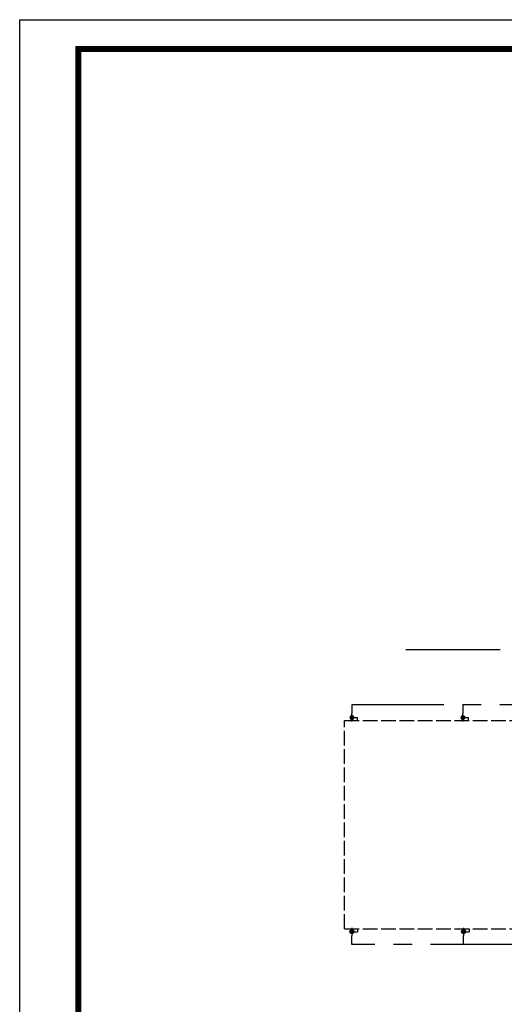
# Model space of a CAD drawing. Extents: x -118729 to -53705, y 33529 to 45095.
# Tile 61 of 83: x -57970 to -57144, y 34821 to 36499. Entities that reach past the tile are written whole.
import ezdxf

# ---------------------------------------------------------------- set-up
doc = ezdxf.new("R2010")
doc.units = 0
doc.header["$LTSCALE"] = 10
doc.header["$MEASUREMENT"] = 0
doc.linetypes.add('CENTER2', pattern=[28.575, 19.05, -3.175, 3.175, -3.175])
doc.linetypes.add('GEN3A', pattern=[3.125, 2.5, -0.625])
doc.layers.get('0').update_dxf_attribs({"color": 9, "linetype": 'CONTINUOUS'})
for name, color, linetype in [('LEITUNG90', 20, 'GEN3A'), ('PRZEWOD STERUJACY 2(3)x1.5mm2', 6, 'GEN3A'), ('REGNER', 7, 'CONTINUOUS')]:
    doc.layers.add(name, color=color, linetype=linetype)

# ---------------------------------------------------------------- blocks, each defined once
blk = doc.blocks.new('A$C052A5F75')
at = {"layer": 'REGNER'}
blk.add_line((0, 2.3), (9, 2.3), dxfattribs=at)
blk.add_circle((4.5, 2.3), 2.25, dxfattribs=at)
blk = doc.blocks.new('A$C302D39B5')
blk.add_blockref('A$C052A5F75', (0, 0))

msp = doc.modelspace()

# ---------------------------------------------------------------- linework, layer by layer
for p, q in [((-57403.6, 35309.43), (-57393.86, 35309.43)), ((-57393.86, 35304.43), (-57393.86, 35309.43)), ((-57214.35, 35309.43), (-57204.61, 35309.43)), ((-57204.61, 35304.43), (-57204.61, 35309.43)), ((-57403.6, 34944.43), (-57393.86, 34944.43)), ((-57393.86, 34949.43), (-57393.86, 34944.43)), ((-57213.17, 34944.43), (-57203.43, 34944.43)), ((-57203.43, 34949.43), (-57203.43, 34944.43))]:
    msp.add_line(p, q)
for points in [[(-57970.17, 36498.92), (-53770.17, 36498.92), (-53770.17, 33528.92), (-57970.17, 33528.92)], [(-57403.6, 35306.73), (-57406.3, 35309.43), (-57403.6, 35312.13), (-57400.9, 35309.43)], [(-57214.35, 35306.73), (-57217.05, 35309.43), (-57214.35, 35312.13), (-57211.65, 35309.43)], [(-57403.6, 34947.13), (-57406.3, 34944.43), (-57403.6, 34941.73), (-57400.9, 34944.43)], [(-57213.17, 34947.13), (-57215.87, 34944.43), (-57213.17, 34941.73), (-57210.47, 34944.43)]]:
    msp.add_lwpolyline(points, close=True)
at = {"const_width": 10}
msp.add_lwpolyline([(-57870.17, 33578.92), (-57870.17, 36448.92), (-53820.17, 36448.92), (-53820.17, 33578.92)], close=True, dxfattribs=at)
for centre in [(-57403.6, 35309.43), (-57214.35, 35309.43), (-57403.6, 34944.43), (-57213.17, 34944.43)]:
    msp.add_circle(centre, 1.91)
at = {"layer": 'LEITUNG90'}
for p, q in [((-57416.1, 34949.43), (-57416.1, 35304.43)), ((-57416.1, 35304.43), (-56866.1, 35304.43)), ((-57416.1, 34949.43), (-56866.1, 34949.43))]:
    msp.add_line(p, q, dxfattribs=at)
at = {"layer": 'PRZEWOD STERUJACY 2(3)x1.5mm2', "linetype": 'CENTER2'}
for p, q in [((-57150.86, 35424.93), (-57311.44, 35424.93)), ((-56389.47, 35331.07), (-57403.6, 35331.07)), ((-56792.96, 34922.8), (-57403.6, 34922.8))]:
    msp.add_line(p, q, dxfattribs=at)
at = {"layer": 'PRZEWOD STERUJACY 2(3)x1.5mm2'}
for p, q in [((-57403.6, 35331.07), (-57403.6, 35316.18)), ((-57214.35, 35331.07), (-57214.35, 35316.18)), ((-57403.6, 34922.8), (-57403.6, 34937.68)), ((-57213.17, 34922.8), (-57213.17, 34937.68))]:
    msp.add_line(p, q, dxfattribs=at)

# ---------------------------------------------------------------- block references
at = {"yscale": 1.499999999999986, "rotation": 270}
for p, xscale, zscale in [((-57406.97, 35302.68), -1.499999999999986, 1.499999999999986), ((-57217.73, 35302.68), -1.499999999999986, 1.5), ((-57406.97, 34951.18), 1.499999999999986, 1.499999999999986), ((-57216.54, 34951.18), 1.499999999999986, 1.499999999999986)]:
    msp.add_blockref('A$C302D39B5', p, dxfattribs=dict(at, xscale=xscale, zscale=zscale))

doc.saveas('drawing.dxf')
